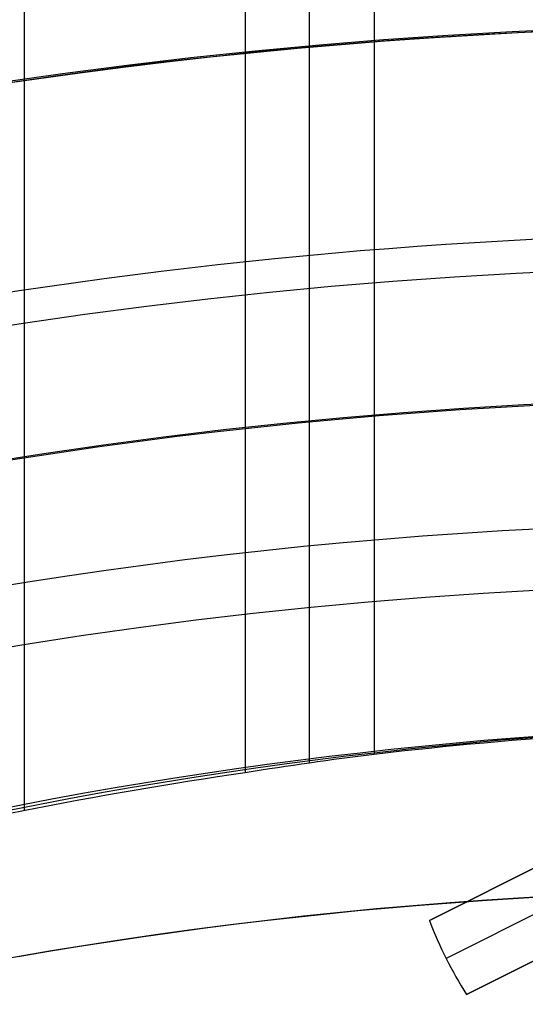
# Model space of a CAD drawing. Extents: x 12963 to 14406, y -2067 to -815.
# Tile 57 of 68: x 13675 to 13681, y -1563 to -1551. Entities that reach past the tile are written whole.
import ezdxf

# ---------------------------------------------------------------- set-up
doc = ezdxf.new("R2010")
doc.units = 0
doc.layers.get('0').update_dxf_attribs({"linetype": 'CONTINUOUS'})
doc.layers.add('COLOR', color=7, linetype='CONTINUOUS')

msp = doc.modelspace()

# ---------------------------------------------------------------- linework, layer by layer
for p, q in [((13674.9049824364, -1560.28488941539, 61.83019407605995), (13674.90498243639, -815.2543908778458, 61.83019407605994)), ((13677.56442025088, -815.2543908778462, 62.20052733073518), (13677.56442024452, -1559.828851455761, 62.20052732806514)), ((13678.34104149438, -1559.711429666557, 62.62347081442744), (13678.34104149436, -815.254390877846, 62.62347081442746)), ((13679.11766274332, -815.2543908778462, 63.04641430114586), (13679.11766274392, -1559.607296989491, 63.0464143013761))]:
    msp.add_line(p, q)
at = {"extrusion": (-0.2249510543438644, 8.182966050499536e-15, 0.9743700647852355)}
msp.add_lwpolyline([(1573.600154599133, 13410.98414659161), (1573.124739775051, 13410.64902892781), (1572.651576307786, 13410.30983764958), (1572.180713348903, 13409.96659613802), (1571.712199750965, 13409.61932859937), (1571.246084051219, 13409.2680600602), (1570.782414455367, 13408.91281636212), (1570.321238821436, 13408.55362415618), (1569.862604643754, 13408.19051089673), (1569.406559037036, 13407.82350483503), (1568.953148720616, 13407.45263501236), (1568.5024200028, 13407.07793125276), (1568.054418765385, 13406.69942415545), (1567.60919044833, 13406.31714508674), (1567.166780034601, 13405.93112617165), (1566.727232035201, 13405.54140028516), (1566.290590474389, 13405.14800104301), (1565.856898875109, 13404.7509627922), (1565.426200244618, 13404.35032060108), (1564.998537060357, 13403.9461102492), (1564.573951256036, 13403.5383682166), (1564.152484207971, 13403.12713167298), (1563.734176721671, 13402.71243846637), (1563.319069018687, 13402.29432711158), (1562.907200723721, 13401.87283677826), (1562.498610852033, 13401.44800727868), (1562.093337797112, 13401.0198790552), (1561.691419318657, 13400.58849316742), (1561.292892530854, 13400.15389127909), (1560.897793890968, 13399.71611564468), (1560.506159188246, 13399.27520909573), (1560.118023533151, 13398.83121502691), (1559.733421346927, 13398.38417738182), (1559.352386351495, 13397.93414063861), (1558.974951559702, 13397.48114979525), (1558.601149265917, 13397.02525035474), (1558.23101103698, 13396.56648830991), (1557.864567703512, 13396.10491012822), (1557.501849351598, 13395.64056273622), (1557.142885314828, 13395.17349350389), (1556.787704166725, 13394.70375022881), (1556.436333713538, 13394.23138112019), (1556.088800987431, 13393.75643478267), (1555.745132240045, 13393.2789602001), (1555.405352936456, 13392.79900671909), (1555.069487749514, 13392.31662403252), (1554.737560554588, 13391.83186216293), (1554.409594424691, 13391.34477144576), (1554.085611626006, 13390.8554025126), (1553.765633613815, 13390.36380627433), (1553.449681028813, 13389.87003390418), (1553.137773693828, 13389.37413682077), (1552.829930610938, 13388.87616667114), (1552.526169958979, 13388.3761753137), (1552.226509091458, 13387.87421480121), (1551.930964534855, 13387.37033736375), (1551.639551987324, 13386.86459539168), (1551.35228631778, 13386.35704141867), (1551.069181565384, 13385.8477281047), (1550.790250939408, 13385.33670821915), (1550.515506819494, 13384.82403462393), (1550.244960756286, 13384.30976025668), (1549.978623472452, 13383.79393811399), (1549.716504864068, 13383.27662123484), (1549.458614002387, 13382.75786268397), (1549.204959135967, 13382.23771553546), (1548.955547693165, 13381.71623285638), (1548.710386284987, 13381.19346769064), (1548.469480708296, 13380.66947304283), (1548.232835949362, 13380.14430186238), (1548.000456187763, 13379.61800702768), (1547.772344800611, 13379.09064133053), (1547.548504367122, 13378.56225746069), (1547.328936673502, 13378.03290799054), (1547.113642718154, 13377.50264536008), (1546.9026227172, 13376.97152186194), (1546.695876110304, 13376.43958962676), (1546.493401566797, 13375.90690060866), (1546.295196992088, 13375.37350657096), (1546.101259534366, 13374.83945907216), (1545.911585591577, 13374.30480945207), (1545.726170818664, 13373.76960881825), (1545.545010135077, 13373.23390803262), (1545.368097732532, 13372.69775769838), (1545.195427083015, 13372.16120814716), (1545.026990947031, 13371.62430942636), (1544.862781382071, 13371.08711128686), (1544.702789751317, 13370.54966317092), (1544.54700673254, 13370.01201420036), (1544.395422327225, 13369.47421316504), (1544.248025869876, 13368.93630851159), (1544.104806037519, 13368.3983483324), (1543.965750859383, 13367.86038035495), (1543.830847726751, 13367.32245193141), (1543.700083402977, 13366.78461002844), (1543.573444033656, 13366.24690121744), (1543.450915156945, 13365.70937166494), (1543.332481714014, 13365.17206712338), (1543.218128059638, 13364.63503292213), (1543.107837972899, 13364.09831395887), (1543.001594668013, 13363.56195469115), (1542.899380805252, 13363.02599912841), (1542.801178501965, 13362.49049082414), (1542.706969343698, 13361.95547286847), (1542.616734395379, 13361.42098788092), (1542.530454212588, 13360.88707800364), (1542.448108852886, 13360.35378489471), (1542.369677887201, 13359.82114972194), (1542.295140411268, 13359.28921315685), (1542.224475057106, 13358.75801536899), (1542.157660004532, 13358.22759602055), (1542.0946729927, 13357.69799426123), (1542.035491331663, 13357.16924872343), (1541.980091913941, 13356.64139751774), (1541.928451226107, 13356.11447822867), (1541.880545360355, 13355.58852791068), (1541.836350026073, 13355.06358308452), (1541.795840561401, 13354.53967973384), (1541.758991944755, 13354.01685330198), (1541.725778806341, 13353.49513868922), (1541.696175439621, 13352.97457025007), (1541.670155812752, 13352.45518179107), (1541.647693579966, 13351.93700656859), (1541.628762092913, 13351.42007728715), (1541.613334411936, 13350.90442609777), (1541.601383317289, 13350.3900845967), (1541.59288132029, 13349.87708382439), (1541.587800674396, 13349.36545426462), (1541.586113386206, 13348.85522584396), (1541.587860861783, 13348.33597706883), (1541.593123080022, 13347.81527778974), (1541.601929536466, 13347.29315956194), (1541.614309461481, 13346.76965453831), (1541.630291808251, 13346.24479546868), (1541.649905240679, 13345.71861569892), (1541.673178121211, 13345.1911491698), (1541.700138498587, 13344.66243041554), (1541.730814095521, 13344.13249456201), (1541.765232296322, 13343.6013773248), (1541.803420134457, 13343.06911500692), (1541.845404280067, 13342.53574449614), (1541.891211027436, 13342.00130326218), (1541.940866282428, 13341.4658293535), (1541.994395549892, 13340.92936139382), (1542.05182392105, 13340.39193857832), (1542.113176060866, 13339.85360066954), (1542.178476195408, 13339.31438799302), (1542.247748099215, 13338.77434143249), (1542.321015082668, 13338.2335024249), (1542.398299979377, 13337.69191295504), (1542.479625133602, 13337.14961554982), (1542.565012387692, 13336.60665327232), (1542.654483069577, 13336.0630697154), (1542.748057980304, 13335.5189089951), (1542.845757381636, 13334.97421574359), (1542.947600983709, 13334.4290351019), (1543.053607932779, 13333.88341271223), (1543.163796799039, 13333.33739471), (1543.278185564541, 13332.79102771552), (1543.396791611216, 13332.24435882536), (1543.519631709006, 13331.69743560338), (1543.646722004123, 13331.15030607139), (1543.778078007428, 13330.60301869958), (1543.913714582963, 13330.0556223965), (1544.053645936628, 13329.50816649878), (1544.197885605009, 13328.96070076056), (1544.346446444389, 13328.41327534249), (1544.499340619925, 13327.86594080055), (1544.656579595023, 13327.31874807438), (1544.818174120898, 13326.77174847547), (1544.984134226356, 13326.22499367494), (1545.154469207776, 13325.678535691), (1545.32918761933, 13325.13242687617), (1545.508297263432, 13324.58671990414), (1545.69180518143, 13324.04146775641), (1545.879717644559, 13323.49672370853), (1546.072040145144, 13322.95254131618), (1546.26877738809, 13322.40897440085), (1546.469933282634, 13321.86607703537), (1546.675510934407, 13321.32390352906), (1546.885512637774, 13320.78250841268), (1547.099939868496, 13320.24194642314), (1547.318793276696, 13319.7022724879), (1547.542072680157, 13319.16354170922), (1547.76977705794, 13318.6258093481), (1548.001904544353, 13318.08913080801), (1548.238452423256, 13317.55356161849), (1548.479417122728, 13317.01915741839), (1548.724794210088, 13316.4859739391), (1548.974578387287, 13315.95406698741), (1549.228763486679, 13315.42349242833), (1549.487342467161, 13314.89430616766), (1549.750307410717, 13314.36656413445), (1550.017649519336, 13313.8403222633), (1550.289359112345, 13313.31563647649), (1550.565425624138, 13312.79256266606), (1550.845837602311, 13312.27115667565), (1551.130582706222, 13311.75147428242), (1551.419647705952, 13311.23357117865), (1551.713018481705, 13310.7175029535), (1552.010680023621, 13310.20332507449), (1552.312616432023, 13309.69109286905), (1552.618810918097, 13309.18086150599), (1552.929245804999, 13308.67268597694), (1553.243902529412, 13308.16662107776), (1553.562761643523, 13307.66272138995), (1553.885802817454, 13307.16104126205), (1554.213004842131, 13306.66163479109), (1554.544345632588, 13306.16455580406), (1554.87980223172, 13305.66985783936), (1555.219350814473, 13305.17759412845), (1555.562966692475, 13304.68781757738), (1555.910624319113, 13304.20058074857), (1556.262297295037, 13303.71593584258), (1556.617958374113, 13303.23393468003), (1556.977579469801, 13302.75462868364), (1557.341131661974, 13302.27806886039), (1557.708585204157, 13301.80430578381), (1558.079909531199, 13301.33338957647), (1558.455073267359, 13300.86536989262), (1558.834044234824, 13300.40029590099), (1559.21678946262, 13299.93821626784), (1559.60327519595, 13299.47917914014), (1559.993466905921, 13299.02323212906), (1560.387329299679, 13298.57042229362), (1560.784826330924, 13298.12079612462), (1561.185921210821, 13297.67439952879), (1561.590576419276, 13297.23127781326), (1561.998753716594, 13296.79147567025), (1562.410414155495, 13296.35503716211), (1562.82551809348, 13295.92200570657), (1563.244025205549, 13295.49242406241), (1563.665894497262, 13295.06633431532), (1564.091084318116, 13294.64377786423), (1564.519552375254, 13294.22479540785), (1564.951255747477, 13293.80942693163), (1565.386150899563, 13293.39771169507), (1565.824193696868, 13292.98968821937), (1566.265339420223, 13292.58539427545), (1566.709542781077, 13292.18486687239), (1567.156757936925, 13291.78814224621), (1567.606938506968, 13291.39525584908), (1568.060037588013, 13291.00624233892), (1568.516007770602, 13290.62113556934), (1568.974801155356, 13290.23996858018), (1569.436369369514, 13289.86277358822), (1569.900663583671, 13289.48958197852), (1570.36763452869, 13289.12042429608), (1570.837232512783, 13288.75533023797), (1571.309407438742, 13288.39432864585), (1571.784108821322, 13288.03744749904), (1572.261285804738, 13287.68471390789), (1572.740887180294, 13287.33615410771), (1573.222861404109, 13286.99179345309), (1573.707156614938, 13286.65165641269), (1574.193720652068, 13286.31576656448), (1574.682501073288, 13285.98414659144)], dxfattribs=at)
at = {"extrusion": (-0.2249510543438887, -1.725030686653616e-14, 0.9743700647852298)}
msp.add_lwpolyline([(1572.842537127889, 13285.98414659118), (1572.37660638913, 13286.32147013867), (1571.912946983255, 13286.66272988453), (1571.451605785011, 13287.0079020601), (1570.99262936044, 13287.35696211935), (1570.536063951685, 13287.70988474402), (1570.081955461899, 13288.0666438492), (1569.630349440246, 13288.42721258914), (1569.181291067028, 13288.7915633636), (1568.734825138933, 13289.15966782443), (1568.290996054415, 13289.53149688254), (1567.849847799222, 13289.90702071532), (1567.411423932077, 13290.28620877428), (1566.975767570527, 13290.66902979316), (1566.542921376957, 13291.05545179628), (1566.112927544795, 13291.44544210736), (1565.685827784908, 13291.83896735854), (1565.261663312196, 13292.23599349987), (1564.840474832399, 13292.63648580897), (1564.422302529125, 13293.04040890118), (1564.007186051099, 13293.4477267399), (1563.59516449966, 13293.8584026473), (1563.186276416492, 13294.27239931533), (1562.780559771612, 13294.68967881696), (1562.37805195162, 13295.11020261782), (1561.978789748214, 13295.53393158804), (1561.582809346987, 13295.96082601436), (1561.190146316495, 13296.39084561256), (1560.800835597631, 13296.8239495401), (1560.41491149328, 13297.26009640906), (1560.032407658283, 13297.69924429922), (1559.653357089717, 13298.14135077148), (1559.277792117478, 13298.5863728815), (1558.905744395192, 13299.0342671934), (1558.53724489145, 13299.48498979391), (1558.172323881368, 13299.93849630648), (1557.811010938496, 13300.39474190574), (1557.453334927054, 13300.85368133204), (1557.099323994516, 13301.3152689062), (1556.749005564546, 13301.77945854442), (1556.402406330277, 13302.24620377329), (1556.059552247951, 13302.71545774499), (1555.72046853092, 13303.18717325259), (1555.38517964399, 13303.66130274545), (1555.053709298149, 13304.13779834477), (1554.726080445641, 13304.61661185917), (1554.402315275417, 13305.09769480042), (1554.082435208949, 13305.5809983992), (1553.766460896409, 13306.06647362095), (1553.454412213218, 13306.55407118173), (1553.14630825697, 13307.04374156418), (1552.842167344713, 13307.53543503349), (1552.54200701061, 13308.02910165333), (1552.245844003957, 13308.52469130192), (1551.953694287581, 13309.02215368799), (1551.665573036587, 13309.52143836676), (1551.381494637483, 13310.02249475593), (1551.101472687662, 13310.52527215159), (1550.825519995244, 13311.02971974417), (1550.553648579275, 13311.53578663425), (1550.28586967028, 13312.04342184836), (1550.022193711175, 13312.55257435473), (1549.762630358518, 13313.0631930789), (1549.50718848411, 13313.5752269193), (1549.25587617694, 13314.08862476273), (1549.008700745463, 13314.60333549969), (1548.765668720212, 13315.11930803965), (1548.526785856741, 13315.63649132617), (1548.29205713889, 13316.15483435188), (1548.061486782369, 13316.67428617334), (1547.835078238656, 13317.19479592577), (1547.612834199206, 13317.71631283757), (1547.394756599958, 13318.23878624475), (1547.180846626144, 13318.76216560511), (1546.971104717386, 13319.28640051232), (1546.765530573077, 13319.81144070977), (1546.564123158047, 13320.33723610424), (1546.366880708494, 13320.86373677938), (1546.173800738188, 13321.39089300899), (1545.984880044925, 13321.91865527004), (1545.80011471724, 13322.4469742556), (1545.619500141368, 13322.97580088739), (1545.443031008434, 13323.50508632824), (1545.270701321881, 13324.03478199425), (1545.102504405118, 13324.56483956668), (1544.93843290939, 13325.09521100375), (1544.778478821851, 13325.625848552), (1544.622633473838, 13326.15670475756), (1544.470887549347, 13326.68773247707), (1544.323231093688, 13327.21888488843), (1544.179653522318, 13327.7501155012), (1544.040143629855, 13328.2813781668), (1543.90468959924, 13328.81262708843), (1543.773279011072, 13329.34381683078), (1543.645898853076, 13329.87490232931), (1543.522535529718, 13330.40583889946), (1543.403174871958, 13330.93658224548), (1543.287802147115, 13331.46708846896), (1543.176402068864, 13331.99731407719), (1543.068958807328, 13332.52721599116), (1542.965455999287, 13333.05675155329), (1542.865876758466, 13333.58587853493), (1542.770203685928, 13334.11455514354), (1542.67841888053, 13334.64274002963), (1542.590503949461, 13335.1703922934), (1542.506440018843, 13335.69747149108), (1542.42620774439, 13336.22393764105), (1542.349787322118, 13336.74975122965), (1542.277158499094, 13337.27487321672), (1542.208300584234, 13337.7992650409), (1542.143192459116, 13338.32288862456), (1542.08181258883, 13338.84570637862), (1542.024139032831, 13339.36768120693), (1541.970149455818, 13339.88877651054), (1541.919821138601, 13340.40895619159), (1541.873130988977, 13340.92818465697), (1541.830055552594, 13341.44642682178), (1541.790571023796, 13341.96364811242), (1541.754653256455, 13342.47981446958), (1541.72227777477, 13342.99489235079), (1541.69341978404, 13343.50884873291), (1541.668054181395, 13344.02165111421), (1541.646155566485, 13344.53326751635), (1541.627698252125, 13345.043666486), (1541.612656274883, 13345.55281709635), (1541.601003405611, 13346.06068894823), (1541.592713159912, 13346.56725217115), (1541.587758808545, 13347.07247742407), (1541.586113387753, 13347.57633589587), (1541.587906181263, 13348.10227443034), (1541.593305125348, 13348.62970061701), (1541.602340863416, 13349.158581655), (1541.615043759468, 13349.68888411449), (1541.631443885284, 13350.2205739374), (1541.651571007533, 13350.75361643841), (1541.675454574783, 13351.28797630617), (1541.70312370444, 13351.82361760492), (1541.734607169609, 13352.36050377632), (1541.769933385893, 13352.89859764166), (1541.809130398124, 13353.43786140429), (1541.852225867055, 13353.97825665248), (1541.899247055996, 13354.51974436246), (1541.950220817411, 13355.06228490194), (1542.005173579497, 13355.60583803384), (1542.064131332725, 13356.15036292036), (1542.127119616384, 13356.69581812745), (1542.1941635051, 13357.24216162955), (1542.265287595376, 13357.78935081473), (1542.340515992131, 13358.33734249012), (1542.41987229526, 13358.88609288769), (1542.503379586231, 13359.43555767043), (1542.591060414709, 13359.98569193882), (1542.682936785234, 13360.53645023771), (1542.779030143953, 13361.08778656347), (1542.879361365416, 13361.63965437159), (1542.983950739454, 13362.19200658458), (1543.092817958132, 13362.74479560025), (1543.205982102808, 13363.29797330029), (1543.323461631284, 13363.85149105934), (1543.445274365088, 13364.40529975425), (1543.571437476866, 13364.95934977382), (1543.701967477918, 13365.51359102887), (1543.836880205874, 13366.0679729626), (1543.976190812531, 13366.62244456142), (1544.119913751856, 13367.176954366), (1544.268062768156, 13367.73145048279), (1544.420650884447, 13368.28588059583), (1544.577690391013, 13368.84019197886), (1544.739192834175, 13369.39433150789), (1544.905169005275, 13369.94824567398), (1545.075628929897, 13370.50188059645), (1545.25058185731, 13371.05518203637), (1545.430036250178, 13371.60809541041), (1545.613999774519, 13372.16056580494), (1545.802479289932, 13372.71253799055), (1545.995480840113, 13373.2639564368), (1546.193009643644, 13373.81476532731), (1546.395070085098, 13374.3649085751), (1546.601665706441, 13374.91432983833), (1546.812799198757, 13375.46297253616), (1547.028472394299, 13376.01077986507), (1547.248686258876, 13376.55769481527), (1547.473440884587, 13377.10366018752), (1547.70273548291, 13377.6486186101), (1547.936568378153, 13378.19251255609), (1548.174937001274, 13378.73528436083), (1548.417837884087, 13379.27687623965), (1548.665266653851, 13379.81723030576), (1548.917218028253, 13380.35628858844), (1549.173685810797, 13380.8939930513), (1549.434662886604, 13381.43028561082), (1549.70014121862, 13381.96510815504), (1549.970111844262, 13382.49840256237), (1550.244564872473, 13383.03011072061), (1550.523489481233, 13383.56017454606), (1550.806873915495, 13384.08853600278), (1551.094705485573, 13384.615137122), (1551.386970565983, 13385.13992002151), (1551.683654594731, 13385.66282692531), (1551.984742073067, 13386.18380018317), (1552.290216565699, 13386.70278229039), (1552.600060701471, 13387.21971590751), (1552.914256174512, 13387.73454388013), (1553.232783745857, 13388.24720925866), (1553.555623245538, 13388.75765531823), (1553.88275357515, 13389.26582557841), (1554.214152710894, 13389.77166382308), (1554.549797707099, 13390.27511412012), (1554.889664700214, 13390.77612084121), (1555.233728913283, 13391.27462868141), (1555.581964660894, 13391.77058267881), (1555.9343453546, 13392.26392823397), (1556.29084350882, 13392.75461112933), (1556.651430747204, 13393.2425775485), (1557.016077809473, 13393.72777409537), (1557.384754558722, 13394.21014781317), (1557.757429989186, 13394.68964620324), (1558.134072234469, 13395.16621724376), (1558.514648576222, 13395.63980940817), (1558.899125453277, 13396.11037168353), (1559.287468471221, 13396.57785358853), (1559.679642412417, 13397.04220519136), (1560.075611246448, 13397.50337712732), (1560.475338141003, 13397.96132061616), (1560.878785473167, 13398.41598747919), (1561.285914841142, 13398.86733015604), (1561.696687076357, 13399.31530172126), (1562.111062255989, 13399.75985590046), (1562.528999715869, 13400.20094708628), (1562.950458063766, 13400.63853035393), (1563.375395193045, 13401.07256147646), (1563.80376829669, 13401.50299693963), (1564.235533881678, 13401.92979395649), (1564.67064778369, 13402.35291048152), (1565.109065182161, 13402.77230522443), (1565.55074061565, 13403.18793766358), (1565.995627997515, 13403.59976805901), (1566.443680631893, 13404.00775746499), (1566.894851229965, 13404.41186774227), (1567.349091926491, 13404.81206156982), (1567.806354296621, 13405.20830245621), (1568.266589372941, 13405.60055475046), (1568.729747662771, 13405.98878365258), (1569.19577916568, 13406.37295522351), (1569.664633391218, 13406.75303639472), (1570.13625937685, 13407.12899497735), (1570.610605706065, 13407.50079967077), (1571.087620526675, 13407.8684200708), (1571.567251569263, 13408.23182667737), (1572.04944616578, 13408.59099090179), (1572.534151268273, 13408.94588507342), (1573.021313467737, 13409.29648244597), (1573.51087901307, 13409.64275720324), (1574.002793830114, 13409.98468446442), (1574.497003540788, 13410.32224028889), (1574.99345348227, 13410.65540168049), (1575.492088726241, 13410.98414659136)], dxfattribs=at)
at = {"extrusion": (-0.224951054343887, -5.021987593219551e-14, 0.9743700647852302)}
msp.add_lwpolyline([(1579.050342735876, 13285.98414659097), (1578.539793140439, 13286.29311498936), (1578.031247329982, 13286.60677970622), (1577.524765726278, 13286.92512177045), (1577.020408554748, 13287.24812113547), (1576.518235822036, 13287.57575668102), (1576.018307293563, 13287.90800621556), (1575.520682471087, 13288.2448464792), (1575.025420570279, 13288.58625314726), (1574.532580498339, 13288.93220083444), (1574.042220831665, 13289.28266309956), (1573.554399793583, 13289.63761245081), (1573.069175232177, 13289.99702035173), (1572.586604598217, 13290.36085722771), (1572.106744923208, 13290.72909247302), (1571.629652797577, 13291.10169445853), (1571.155384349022, 13291.47863053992), (1570.683995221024, 13291.85986706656), (1570.215540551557, 13292.24536939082), (1569.750074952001, 13292.63510187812), (1569.287652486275, 13293.02902791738), (1568.828326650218, 13293.42710993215), (1568.372150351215, 13293.8293093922), (1567.919175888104, 13294.23558682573), (1567.469454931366, 13294.64590183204), (1567.023038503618, 13295.06021309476), (1566.579976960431, 13295.47847839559), (1566.140319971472, 13295.90065462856), (1565.704116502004, 13296.32669781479), (1565.271414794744, 13296.75656311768), (1564.842262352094, 13297.19020485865), (1564.41670591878, 13297.62757653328), (1563.99479146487, 13298.06863082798), (1563.57656416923, 13298.51331963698), (1563.162068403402, 13298.9615940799), (1562.751347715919, 13299.41340451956), (1562.344444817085, 13299.86870058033), (1561.941401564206, 13300.32743116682), (1561.542258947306, 13300.7895444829), (1561.147057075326, 13301.2549880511), (1560.755835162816, 13301.7237087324), (1560.368631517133, 13302.19565274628), (1559.985483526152, 13302.67076569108), (1559.606427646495, 13303.1489925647), (1559.231499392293, 13303.63027778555), (1558.860733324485, 13304.11456521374), (1558.494163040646, 13304.60179817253), (1558.131821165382, 13305.09191947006), (1557.773739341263, 13305.58487142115), (1557.419948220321, 13306.08059586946), (1557.070477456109, 13306.5790342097), (1556.725355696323, 13307.08012741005), (1556.384610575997, 13307.58381603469), (1556.048268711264, 13308.09004026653), (1555.716355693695, 13308.59873992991), (1555.388896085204, 13309.10985451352), (1555.065913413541, 13309.62332319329), (1554.747430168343, 13310.13908485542), (1554.433467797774, 13310.65707811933), (1554.124046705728, 13311.17724136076), (1553.81918624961, 13311.69951273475), (1553.518904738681, 13312.2238301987), (1553.223219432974, 13312.7501315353), (1552.932146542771, 13313.27835437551), (1552.645701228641, 13313.80843622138), (1552.36389760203, 13314.34031446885), (1552.086748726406, 13314.87392643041), (1551.814266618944, 13315.40920935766), (1551.546462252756, 13315.94610046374), (1551.283345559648, 13316.48453694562), (1551.024925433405, 13317.02445600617), (1550.7712097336, 13317.56579487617), (1550.522205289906, 13318.10849083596), (1550.277917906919, 13318.65248123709), (1550.038352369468, 13319.19770352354), (1549.80351244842, 13319.74409525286), (1549.573400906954, 13320.29159411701), (1549.348019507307, 13320.8401379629), (1549.127369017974, 13321.38966481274), (1548.911449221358, 13321.94011288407), (1548.700258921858, 13322.49142060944), (1548.493795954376, 13323.04352665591), (1548.292057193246, 13323.59636994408), (1548.095038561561, 13324.14988966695), (1547.902735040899, 13324.70402530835), (1547.715140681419, 13325.25871666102), (1547.532248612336, 13325.81390384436), (1547.354051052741, 13326.36952732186), (1547.180539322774, 13326.92552791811), (1547.011703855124, 13327.48184683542), (1546.847534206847, 13328.03842567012), (1546.688019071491, 13328.59520642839), (1546.533146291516, 13329.15213154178), (1546.38290287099, 13329.70914388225), (1546.237274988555, 13330.26618677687), (1546.096248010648, 13330.82320402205), (1545.959806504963, 13331.38013989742), (1545.827934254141, 13331.93693917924), (1545.700614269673, 13332.49354715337), (1545.57782880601, 13333.04990962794), (1545.459559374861, 13333.6059729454), (1545.345786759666, 13334.16168399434), (1545.236491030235, 13334.71699022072), (1545.131651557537, 13335.27183963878), (1545.031247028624, 13335.82618084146), (1544.935255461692, 13336.37996301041), (1544.843654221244, 13336.93313592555), (1544.756420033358, 13337.48564997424), (1544.673529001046, 13338.03745615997), (1544.594956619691, 13338.5885061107), (1544.520677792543, 13339.13875208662), (1544.450666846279, 13339.68814698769), (1544.384897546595, 13340.2366443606), (1544.323343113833, 13340.78419840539), (1544.265976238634, 13341.33076398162), (1544.21276909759, 13341.87629661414), (1544.163693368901, 13342.42075249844), (1544.118720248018, 13342.96408850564), (1544.077820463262, 13343.506262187), (1544.040964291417, 13344.04723177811), (1544.008121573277, 13344.58695620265), (1543.979261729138, 13345.12539507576), (1543.95435377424, 13345.66250870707), (1543.933366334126, 13346.19825810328), (1543.91626765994, 13346.73260497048), (1543.90302564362, 13347.26551171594), (1543.893607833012, 13347.79694144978), (1543.887981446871, 13348.32685798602), (1543.886113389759, 13348.8552258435), (1543.887912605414, 13349.37376676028), (1543.893331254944, 13349.89379999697), (1543.902400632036, 13350.41529203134), (1543.915151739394, 13350.93820868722), (1543.931615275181, 13351.46251513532), (1543.951821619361, 13351.98817589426), (1543.975800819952, 13352.51515483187), (1544.003582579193, 13353.04341516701), (1544.035196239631, 13353.57291947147), (1544.070670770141, 13354.10362967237), (1544.110034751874, 13354.6355070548), (1544.153316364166, 13355.16851226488), (1544.200543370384, 13355.7026053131), (1544.25174310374, 13356.23774557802), (1544.306942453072, 13356.77389181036), (1544.36616784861, 13357.3110021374), (1544.429445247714, 13357.84903406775), (1544.496800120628, 13358.38794449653), (1544.568257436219, 13358.92768971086), (1544.643841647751, 13359.46822539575), (1544.723576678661, 13360.00950664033), (1544.807485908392, 13360.55148794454), (1544.895592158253, 13361.09412322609), (1544.987917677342, 13361.63736582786), (1545.084484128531, 13362.18116852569), (1545.185312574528, 13362.72548353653), (1545.290423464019, 13363.27026252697), (1545.399836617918, 13363.81545662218), (1545.513571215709, 13364.36101641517), (1545.631645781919, 13364.90689197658), (1545.754078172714, 13365.45303286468), (1545.880885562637, 13365.99938813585), (1546.012084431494, 13366.54590635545), (1546.147690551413, 13367.09253560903), (1546.287718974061, 13367.63922351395), (1546.432184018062, 13368.18591723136), (1546.581099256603, 13368.73256347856), (1546.73447750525, 13369.27910854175), (1546.892330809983, 13369.82549828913), (1547.054670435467, 13370.37167818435), (1547.221506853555, 13370.91759330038), (1547.392849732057, 13371.46318833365), (1547.568707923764, 13372.00840761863), (1547.749089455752, 13372.55319514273), (1547.934001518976, 13373.09749456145), (1548.123450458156, 13373.64124921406), (1548.317441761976, 13374.1844021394), (1548.515980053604, 13374.72689609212), (1548.719069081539, 13375.26867355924), (1548.926711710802, 13375.80967677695), (1549.138909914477, 13376.34984774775), (1549.355664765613, 13376.8891282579), (1549.576976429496, 13377.42745989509), (1549.802844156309, 13377.96478406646), (1550.033266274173, 13378.5010420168), (1550.268240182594, 13379.03617484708), (1550.507762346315, 13379.57012353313), (1550.751828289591, 13380.10282894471), (1551.00043259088, 13380.63423186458), (1551.253568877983, 13381.16427300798), (1551.511229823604, 13381.6928930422), (1551.773407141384, 13382.22003260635), (1552.040091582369, 13382.74563233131), (1552.311272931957, 13383.26963285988), (1552.586940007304, 13383.79197486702), (1552.86708065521, 13384.31259908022), (1553.151681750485, 13384.83144630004), (1553.440729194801, 13385.34845742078), (1553.734207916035, 13385.8635734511), (1554.032101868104, 13386.37673553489), (1554.334394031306, 13386.88788497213), (1554.641066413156, 13387.39696323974), (1554.952100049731, 13387.9039120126), (1555.267475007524, 13388.40867318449), (1555.587170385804, 13388.91118888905), (1555.911164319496, 13389.41140152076), (1556.239433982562, 13389.90925375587), (1556.571955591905, 13390.40468857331), (1556.908704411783, 13390.89764927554), (1557.249654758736, 13391.38807950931), (1557.594780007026, 13391.87592328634), (1557.94405259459, 13392.36112500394), (1558.297444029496, 13392.84362946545), (1558.654924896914, 13393.32338190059), (1559.016464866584, 13393.80032798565), (1559.38203270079, 13394.2744138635), (1559.751596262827, 13394.74558616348), (1560.12512252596, 13395.21379202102), (1560.502577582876, 13395.67897909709), (1560.883926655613, 13396.14109559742), (1561.269134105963, 13396.60009029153), (1561.658163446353, 13397.05591253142), (1562.050977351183, 13397.50851227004), (1562.447537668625, 13397.95784007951), (1562.847805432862, 13398.403847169), (1563.251740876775, 13398.84648540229), (1563.659303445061, 13399.28570731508), (1564.070451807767, 13399.72146613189), (1564.485143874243, 13400.15371578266), (1564.903336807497, 13400.58241091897), (1565.324987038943, 13401.0075069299), (1565.750050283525, 13401.42895995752), (1566.178481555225, 13401.84672691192), (1566.610235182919, 13402.26076548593), (1567.045264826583, 13402.67103416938), (1567.483523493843, 13403.0774922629), (1567.924963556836, 13403.48009989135), (1568.369536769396, 13403.87881801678), (1568.817194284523, 13404.27360845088), (1569.267886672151, 13404.6644338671), (1569.721563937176, 13405.05125781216), (1570.178175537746, 13405.43404471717), (1570.637670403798, 13405.81275990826), (1571.099996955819, 13406.18736961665), (1571.565103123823, 13406.55784098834), (1572.032936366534, 13406.9241420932), (1572.503443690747, 13407.28624193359), (1572.976571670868, 13407.64411045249), (1573.452266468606, 13407.99771854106), (1573.930473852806, 13408.34703804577), (1574.411139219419, 13408.69204177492), (1574.894207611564, 13409.03270350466), (1575.379623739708, 13409.36899798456), (1575.867332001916, 13409.70090094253), (1576.357276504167, 13410.02838908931), (1576.849401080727, 13410.3514401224), (1577.343649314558, 13410.67003272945), (1577.839964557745, 13410.98414659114)], dxfattribs=at)
at = {"extrusion": (-0.2249510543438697, 2.144614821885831e-14, 0.9743700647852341)}
msp.add_lwpolyline([(1579.357341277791, 13410.63037576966), (1578.843227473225, 13410.32278646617), (1578.33109990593, 13410.01044587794), (1577.821019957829, 13409.6933725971), (1577.31304882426, 13409.37158631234), (1576.807247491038, 13409.04510780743), (1576.303676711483, 13408.7139589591), (1575.80239698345, 13408.37816273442), (1575.303468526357, 13408.03774318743), (1574.806951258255, 13407.69272545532), (1574.312904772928, 13407.34313575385), (1573.821388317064, 13406.9890013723), (1573.332460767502, 13406.63035066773), (1572.846180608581, 13406.26721305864), (1572.362605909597, 13405.89961901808), (1571.881794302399, 13405.52760006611), (1571.403802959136, 13405.15118876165), (1570.928688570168, 13404.77041869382), (1570.456507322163, 13404.38532447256), (1569.987314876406, 13403.99594171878), (1569.521166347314, 13403.60230705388), (1569.058116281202, 13403.20445808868), (1568.598218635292, 13402.80243341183), (1568.141526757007, 13402.39627257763), (1567.688093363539, 13401.98601609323), (1567.237970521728, 13401.57170540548), (1566.791209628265, 13401.15338288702), (1566.34786139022, 13400.73109182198), (1565.907975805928, 13400.30487639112), (1565.471602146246, 13399.87478165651), (1565.038788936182, 13399.4408535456), (1564.609583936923, 13399.00313883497), (1564.184034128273, 13398.5616851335), (1563.762185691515, 13398.11654086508), (1563.344083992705, 13397.66775525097), (1562.929773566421, 13397.21537829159), (1562.519298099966, 13396.75946074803), (1562.11270041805, 13396.30005412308), (1561.71002246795, 13395.83721064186), (1561.311305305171, 13395.37098323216), (1560.916589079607, 13394.90142550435), (1560.525913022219, 13394.42859173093), (1560.139315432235, 13393.95253682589), (1559.756833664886, 13393.47331632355), (1559.37850411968, 13392.99098635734), (1559.004362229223, 13392.50560363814), (1558.634442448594, 13392.01722543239), (1558.268778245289, 13391.52590954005), (1557.90740208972, 13391.03171427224), (1557.550345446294, 13390.53469842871), (1557.197638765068, 13390.03492127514), (1556.849311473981, 13389.53244252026), (1556.50539197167, 13389.02732229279), (1556.165907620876, 13388.51962111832), (1555.830884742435, 13388.00939989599), (1555.50034860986, 13387.49671987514), (1555.174323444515, 13386.98164263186), (1554.852832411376, 13386.46423004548), (1554.53589761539, 13385.944544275), (1554.223540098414, 13385.42264773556), (1553.915779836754, 13384.89860307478), (1553.61263573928, 13384.37247314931), (1553.314125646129, 13383.8443210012), (1553.02026632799, 13383.31420983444), (1552.731073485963, 13382.78220299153), (1552.44656175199, 13382.24836393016), (1552.166744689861, 13381.71275619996), (1551.891634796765, 13381.17544341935), (1551.621243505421, 13380.63648925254), (1551.355581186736, 13380.09595738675), (1551.094657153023, 13379.55391150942), (1550.838479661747, 13379.01041528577), (1550.587055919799, 13378.46553233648), (1550.340392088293, 13377.91932621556), (1550.098493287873, 13377.37186038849), (1549.861363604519, 13376.82319821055), (1549.629006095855, 13376.27340290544), (1549.401422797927, 13375.72253754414), (1549.178614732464, 13375.17066502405), (1548.960581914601, 13374.61784804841), (1548.747323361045, 13374.06414910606), (1548.538837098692, 13373.50963045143), (1548.335120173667, 13372.95435408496), (1548.136168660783, 13372.39838173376), (1547.941977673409, 13371.84177483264), (1547.752541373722, 13371.28459450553), (1547.567852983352, 13370.7269015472), (1547.38790479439, 13370.16875640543), (1547.212688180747, 13369.61021916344), (1547.042193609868, 13369.05134952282), (1546.876410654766, 13368.49220678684), (1546.715328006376, 13367.93284984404), (1546.558933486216, 13367.37333715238), (1546.407214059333, 13366.81372672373), (1546.260155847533, 13366.25407610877), (1546.117744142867, 13365.69444238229), (1545.979963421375, 13365.13488212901), (1545.846797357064, 13364.57545142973), (1545.718228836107, 13364.01620584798), (1545.594239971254, 13363.45720041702), (1545.474812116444, 13362.89848962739), (1545.359925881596, 13362.34012741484), (1545.249561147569, 13361.78216714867), (1545.143697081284, 13361.22466162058), (1545.042312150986, 13360.66766303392), (1544.945384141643, 13360.11122299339), (1544.852890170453, 13359.55539249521), (1544.764806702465, 13359.0002219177), (1544.681109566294, 13358.44576101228), (1544.601773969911, 13357.892058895), (1544.526774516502, 13357.33916403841), (1544.456085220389, 13356.78712426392), (1544.38967952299, 13356.2359867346), (1544.327530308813, 13355.68579794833), (1544.269609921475, 13355.13660373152), (1544.215890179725, 13354.58844923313), (1544.166342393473, 13354.04137891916), (1544.120937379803, 13353.49543656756), (1544.079645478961, 13352.95066526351), (1544.042436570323, 13352.40710739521), (1544.009280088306, 13351.86480464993), (1543.980145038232, 13351.32379801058), (1543.955000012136, 13350.7841277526), (1543.933813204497, 13350.24583344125), (1543.91655242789, 13349.70895392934), (1543.903185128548, 13349.17352735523), (1543.89367840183, 13348.63959114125), (1543.887999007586, 13348.10718199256), (1543.886113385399, 13347.57633589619), (1543.887865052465, 13347.06469261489), (1543.893140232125, 13346.55159596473), (1543.901968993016, 13346.03707813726), (1543.914381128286, 13345.52117194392), (1543.93040614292, 13345.00391081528), (1543.950073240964, 13344.48532880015), (1543.973411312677, 13343.96546056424), (1544.000448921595, 13343.44434138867), (1544.031214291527, 13342.92200716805), (1544.06573529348, 13342.39849440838), (1544.104039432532, 13341.87384022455), (1544.146153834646, 13341.34808233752), (1544.192105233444, 13340.82125907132), (1544.241919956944, 13340.29340934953), (1544.295623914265, 13339.76457269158), (1544.353242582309, 13339.23478920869), (1544.414800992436, 13338.70409959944), (1544.480323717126, 13338.17254514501), (1544.54983485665, 13337.64016770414), (1544.623358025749, 13337.1070097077), (1544.700916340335, 13336.5731141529), (1544.78253240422, 13336.0385245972), (1544.868228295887, 13335.50328515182), (1544.958025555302, 13334.96744047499), (1545.051945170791, 13334.43103576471), (1545.150007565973, 13333.89411675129), (1545.252232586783, 13333.35672968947), (1545.358639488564, 13332.81892135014), (1545.46924692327, 13332.28073901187), (1545.584072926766, 13331.74223045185), (1545.703134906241, 13331.2034439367), (1545.826449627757, 13330.66442821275), (1545.954033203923, 13330.12523249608), (1546.08590108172, 13329.58590646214), (1546.222068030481, 13329.0465002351), (1546.36254813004, 13328.5070643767), (1546.507354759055, 13327.96764987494), (1546.656500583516, 13327.42830813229), (1546.80999754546, 13326.88909095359), (1546.967856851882, 13326.35005053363), (1547.130088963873, 13325.8112394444), (1547.296703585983, 13325.27271062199), (1547.467709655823, 13324.73451735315), (1547.643115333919, 13324.19671326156), (1547.822927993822, 13323.65935229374), (1548.007154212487, 13323.1224887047), (1548.195799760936, 13322.58617704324), (1548.388869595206, 13322.05047213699), (1548.586367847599, 13321.51542907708), (1548.788297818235, 13320.98110320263), (1548.994661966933, 13320.44755008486), (1549.20546190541, 13319.914825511), (1549.420698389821, 13319.38298546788), (1549.640371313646, 13318.8520861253), (1549.864479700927, 13318.32218381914), (1550.093021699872, 13317.79333503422), (1550.325994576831, 13317.26559638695), (1550.563394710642, 13316.73902460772), (1550.805217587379, 13316.21367652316), (1551.051457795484, 13315.68960903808), (1551.302109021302, 13315.16687911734), (1551.557164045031, 13314.64554376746), (1551.816614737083, 13314.12566001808), (1552.080452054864, 13313.60728490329), (1552.348666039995, 13313.09047544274), (1552.62124581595, 13312.57528862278), (1552.898179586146, 13312.06178137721), (1553.179454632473, 13311.55001056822), (1553.465057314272, 13311.040032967), (1553.754973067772, 13310.5319052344), (1554.049186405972, 13310.02568390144), (1554.347680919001, 13309.52142534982), (1554.650439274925, 13309.01918579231), (1554.957443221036, 13308.51902125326), (1555.268673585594, 13308.02098754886), (1555.584110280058, 13307.5251402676), (1555.903732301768, 13307.03153475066), (1556.227517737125, 13306.54022607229), (1556.555443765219, 13306.05126902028), (1556.887486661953, 13305.56471807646), (1557.223621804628, 13305.08062739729), (1557.563823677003, 13304.59905079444), (1557.90806587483, 13304.12004171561), (1558.256321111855, 13303.6436532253), (1558.608561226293, 13303.16993798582), (1558.964757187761, 13302.69894823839), (1559.324879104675, 13302.23073578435), (1559.688896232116, 13301.76535196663), (1560.056776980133, 13301.30284765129), (1560.428488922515, 13300.8432732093), (1560.803998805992, 13300.38667849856), (1561.183272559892, 13299.93311284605), (1561.566275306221, 13299.48262503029), (1561.952971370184, 13299.035263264), (1562.34332429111, 13298.59107517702), (1562.737296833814, 13298.15010779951), (1563.134851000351, 13297.71240754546), (1563.535948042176, 13297.27802019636), (1563.940548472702, 13296.84699088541), (1564.348612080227, 13296.41936408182), (1564.760097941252, 13295.99518357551), (1565.174964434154, 13295.57449246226), (1565.593169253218, 13295.15733312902), (1566.014669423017, 13294.74374723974), (1566.439421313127, 13294.33377572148), (1566.867380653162, 13293.92745875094), (1567.298502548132, 13293.52483574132), (1567.732741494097, 13293.12594532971), (1568.170051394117, 13292.73082536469), (1568.610385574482, 13292.33951289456), (1569.053696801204, 13291.95204415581), (1569.499937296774, 13291.56845456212), (1569.949058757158, 13291.18877869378), (1570.401012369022, 13290.81305028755), (1570.855748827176, 13290.44130222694), (1571.313218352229, 13290.07356653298), (1571.773370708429, 13289.70987435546), (1572.236155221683, 13289.35025596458), (1572.701520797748, 13288.99474074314), (1573.16941594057, 13288.64335717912), (1573.639788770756, 13288.29613285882), (1574.112587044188, 13287.95309446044), (1574.587758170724, 13287.61426774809), (1575.065249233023, 13287.27967756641), (1575.545007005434, 13286.94934783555), (1576.026977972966, 13286.62330154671), (1576.511108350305, 13286.30156075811), (1576.997344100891, 13285.98414659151)], dxfattribs=at)
for points in [[(13681.16913250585, -1550.894140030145), (13680.77682780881, -1550.912901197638), (13680.38464853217, -1550.934069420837), (13679.99260971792, -1550.957645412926), (13679.60072640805, -1550.98362988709), (13679.20901364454, -1551.012023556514), (13678.81748646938, -1551.042827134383), (13678.42615992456, -1551.076041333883), (13678.03504905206, -1551.111666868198), (13677.64416889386, -1551.149704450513), (13677.25353449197, -1551.190154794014), (13676.86316088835, -1551.233018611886), (13676.473063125, -1551.278296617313), (13676.0832562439, -1551.325989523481), (13675.69375528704, -1551.376098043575), (13675.30457513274, -1551.428621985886), (13674.9157300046, -1551.483557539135), (13674.52723396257, -1551.540899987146)], [(13681.170975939, -1561.326060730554), (13680.79578147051, -1561.347673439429), (13680.42074020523, -1561.371901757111), (13680.04587102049, -1561.398743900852), (13679.67119279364, -1561.428198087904), (13679.29672440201, -1561.46026253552), (13678.92248472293, -1561.494935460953), (13678.54849263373, -1561.532215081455), (13678.17476701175, -1561.572099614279), (13677.80132673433, -1561.614587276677), (13677.42819067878, -1561.659676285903), (13677.05537772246, -1561.707364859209), (13676.68290674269, -1561.757651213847), (13676.3107966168, -1561.81053356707), (13675.93906622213, -1561.866010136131), (13675.56773443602, -1561.924079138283), (13675.19682013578, -1561.984738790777), (13674.82634219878, -1562.047987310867)]]:
    msp.add_lwpolyline(points)
at = {"extrusion": (0, 0, -1)}
for centre, radius, start, end in [((-13684.04743158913, -1614.828569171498, -259.6250029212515), 65.00000000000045, 329.9999999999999, 149.9999999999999), ((-13684.04743158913, -1614.828569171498, -89.37470231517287), 70.9424557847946, 330.0000000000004, 150.0000000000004), ((-13684.04743158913, -1614.828569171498, -46.50000292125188), 70.9424557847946, 330.0000000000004, 150.0000000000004), ((-13684.04743158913, -1614.828569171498, -259.6250029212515), 64, 330.0000000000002, 150.0000000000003), ((-13684.04743158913, -1614.828569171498, -88.12500292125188), 52.09123273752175, 330.0000000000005, 150.0000000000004)]:
    msp.add_arc(centre, radius, start, end, dxfattribs=at)
for centre, radius, start, end in [((13684.04743158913, -1614.828569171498, 89.37470231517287), 73.2424557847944, 29.99999999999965, 209.9999999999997), ((13684.04743158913, -1614.828569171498, 68.68735261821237), 73.24245578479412, 91.17126672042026, 191.5820307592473), ((13684.04743158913, -1614.828569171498, 46.50000292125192), 71.74245578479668, 52.49999999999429, 187.5000000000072), ((13684.04743163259, -1614.828569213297, 88.63012703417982), 71.44457953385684, 30.00000004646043, 209.9999999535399), ((13684.04743158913, -1614.828569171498, 89.05580518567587), 71.21139006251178, 29.99999999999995, 210.0000000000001), ((13684.04743158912, -1614.828569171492, 88.1250029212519), 70.93945536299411, 74.99999999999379, 165.0000000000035), ((13684.04743158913, -1614.828569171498, 67.93735261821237), 70.94245578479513, 93.83645893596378, 193.7167436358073), ((13684.04743158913, -1614.828569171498, 245.6831232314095), 65.00000000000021, 29.99999999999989, 209.9999999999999), ((13684.04743158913, -1614.828569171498, 245.6831232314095), 64.00000000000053, 29.99999999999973, 209.9999999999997), ((13684.04743158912, -1614.828569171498, 211.3914713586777), 58.0132689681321, 29.99999999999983, 210), ((13684.04743158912, -1614.828569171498, 212.0545527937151), 57.26209357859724, 30.00000000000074, 209.9999999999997), ((13684.04743158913, -1614.828569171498, 67.12500292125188), 53.58193971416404, 29.99999999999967, 209.9999999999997), ((13684.04743158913, -1614.828569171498, 65.62055118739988), 53.58193971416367, 29.99999999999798, 209.999999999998)]:
    msp.add_arc(centre, radius, start, end)
at = {"extrusion": (0.2249510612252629, -1.429237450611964e-08, -0.9743700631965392)}
msp.add_arc((-1615.243087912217, 13349.07403255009, 3014.176321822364), 56.00000007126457, 334.5735870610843, 25.32742621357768, dxfattribs=at)
at = {"extrusion": (-0.2249511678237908, -6.972095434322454e-08, 0.9743700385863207)}
msp.add_arc((1615.248198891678, 13349.07311500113, -3015.09177806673), 56.00000007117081, 154.6725833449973, 205.4263646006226, dxfattribs=at)
at = {"extrusion": (-0.1379216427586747, -1.107827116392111e-09, 0.9904431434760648)}
msp.add_arc((1615.682153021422, 13563.47751459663, -1824.202489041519), 56.43808444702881, 181.0391784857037, 186.5048958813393, dxfattribs=at)
at = {"extrusion": (-0.4782697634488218, 2.498130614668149e-08, 0.8782129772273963)}
msp.add_arc((1619.48428566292, 12049.93449616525, -6486.940228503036), 60.2406294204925, 186.2924583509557, 187.9878476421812, dxfattribs=at)
at = {"extrusion": (-0.1379216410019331, -9.544995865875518e-09, 0.9904431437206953)}
msp.add_arc((1615.661680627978, 13563.5298175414, -1824.826029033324), 56.41656606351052, 188.2560154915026, 193.8148317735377, dxfattribs=at)
at = {"layer": 'COLOR'}
for p, q in [((13682.04219575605, -1560.47648272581, 28.2000005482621), (13679.78441991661, -1561.608000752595, 28.2000005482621)), ((13679.7844199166, -1561.608000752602, 26.70000054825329), (13682.04219575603, -1560.476482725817, 22.36987352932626)), ((13680.51887510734, -1561.239917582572, 25.28493703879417), (13682.04219575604, -1560.476482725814, 25.28493703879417)), ((13682.22106234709, -1560.946118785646, 22.36987352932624), (13679.98603678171, -1562.066235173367, 26.70000054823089)), ((13680.91330783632, -1561.042241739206, 28.2000005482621), (13680.91330783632, -1561.042241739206, 24.5265905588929)), ((13680.2324664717, -1562.502010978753, 28.2000005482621), (13682.49024231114, -1561.370492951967, 28.2000005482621)), ((13682.49024231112, -1561.370492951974, 22.36987352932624), (13680.2324664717, -1562.502010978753, 26.70000054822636)), ((13679.78441991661, -1561.608000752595, 28.2000005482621), (13679.7844199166, -1561.608000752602, 26.70000054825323)), ((13679.98603678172, -1562.066235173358, 26.70000054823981), (13679.98603678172, -1562.066235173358, 28.2000005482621)), ((13680.2324664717, -1562.502010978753, 26.7000005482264), (13680.2324664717, -1562.502010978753, 28.2000005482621))]:
    msp.add_line(p, q, dxfattribs=at)
at = {"layer": 'COLOR', "extrusion": (0, 0, -1)}
for centre, radius, start, end in [((-13684.04743872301, -1614.828586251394, 10.54089386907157), 152.392098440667, 333.3815781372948, 153.3815781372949), ((-13684.04743872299, -1614.828586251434, -22.44590218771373), 75.00000000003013, 63.38157813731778, 153.3815781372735), ((-13684.04743872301, -1614.828586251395, -32.97295255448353), 75.00000000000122, 63.38157813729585, 243.3815781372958), ((-13684.04743872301, -1614.828586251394, -18.68835025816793), 83.81579491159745, 333.3815781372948, 153.3815781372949), ((-13684.04743872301, -1614.828586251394, -17.30945272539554), 81.95014076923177, 82.63968147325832, 134.142712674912), ((-13684.047438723, -1614.828586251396, -43.50000292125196), 73.00000000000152, 63.38157813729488, 243.3815781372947), ((-13684.047438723, -1614.828586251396, -43.50000292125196), 73.00000000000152, 63.38157813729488, 243.3815781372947), ((-13684.04743872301, -1614.828586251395, -33.3991820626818), 73.00000000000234, 63.3815781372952, 243.3815781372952), ((-13684.04743872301, -1614.828586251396, -43.50000292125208), 75.00000000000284, 63.38157813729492, 243.3815781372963), ((-13684.04743872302, -1614.828586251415, -26.2000005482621), 61.09154780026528, 333.3815781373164, 153.3815781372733), ((-13684.04743872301, -1614.828586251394, 10.54089386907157), 152.3920984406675, 153.3815781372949, 333.3815781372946), ((-13684.05554107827, -1614.824543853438, -28.2000005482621), 59.50000000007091, 333.3815781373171, 153.3815781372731), ((-13684.05554107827, -1614.824543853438, -26.2000005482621), 59.50000000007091, 333.3815781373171, 153.3815781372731), ((-13684.04743872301, -1614.828586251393, -43.50000292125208), 75.00000000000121, 243.3815781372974, 63.38157813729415), ((-13684.04743872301, -1614.828586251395, -32.97295255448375), 74.9999999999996, 243.3815781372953, 63.38157813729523), ((-13684.047438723, -1614.828586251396, -43.50000292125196), 73.0000000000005, 243.3815781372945, 63.38157813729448), ((-13684.047438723, -1614.828586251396, -43.50000292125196), 73.0000000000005, 243.3815781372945, 63.38157813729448), ((-13684.04743872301, -1614.828586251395, -33.39918206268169), 72.99999999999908, 243.3815781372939, 63.38157813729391), ((-13684.05554107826, -1614.824543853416, -27.2000005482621), 59.5000000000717, 333.381578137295, 153.381578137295)]:
    msp.add_arc(centre, radius, start, end, dxfattribs=at)
at = {"layer": 'COLOR'}
for centre, radius, start, end in [((13684.04743872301, -1614.828586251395, -35.79999945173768), 153, 26.61842186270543, 206.618421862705), ((13684.04743872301, -1614.828586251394, -11.46081713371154), 152.9999999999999, 26.61842186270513, 206.6184218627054), ((13684.04743872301, -1614.828586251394, -23.63040829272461), 153.0000000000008, 26.61842186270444, 206.6184218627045), ((13684.047438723, -1614.828586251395, -10.90949982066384), 152.8342956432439, 26.61842186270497, 206.6184218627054), ((13684.04743872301, -1614.828586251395, -35.79999945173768), 150, 26.61842186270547, 206.618421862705), ((13684.04743872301, -1614.828586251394, -11.46081713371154), 153, 206.6184218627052, 26.6184218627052), ((13684.04743872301, -1614.828586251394, -35.79999945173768), 153, 206.6184218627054, 26.61842186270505), ((13684.04743872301, -1614.828586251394, -23.63040829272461), 153.0000000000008, 206.618421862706, 26.61842186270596), ((13684.047438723, -1614.828586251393, -10.90949982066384), 152.8342956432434, 206.6184218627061, 26.61842186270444), ((13684.04743872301, -1614.828586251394, -35.79999945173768), 150, 206.6184218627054, 26.61842186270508), ((13684.04743872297, -1614.828586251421, 30.30000054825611), 61.50000000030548, 73.44631674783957, 114.7763387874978), ((13684.04743872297, -1614.828586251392, 28.20000054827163), 61.50000000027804, 73.44631674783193, 114.7763387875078), ((13684.04743872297, -1614.828586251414, 29.25000054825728), 61.50000000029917, 73.44631674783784, 114.7763387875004), ((13684.45608791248, -1559.826002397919, 28.2000005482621), 4.999999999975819, 200.8792513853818, 212.3575923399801), ((13684.45608791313, -1559.826002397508, 26.70000054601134), 5.000000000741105, 200.8792513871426, 212.3575923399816), ((13684.45608791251, -1559.826002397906, 27.45000054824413), 5.000000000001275, 200.8792513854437, 212.3575923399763)]:
    msp.add_arc(centre, radius, start, end, dxfattribs=at)

doc.saveas('drawing.dxf')
